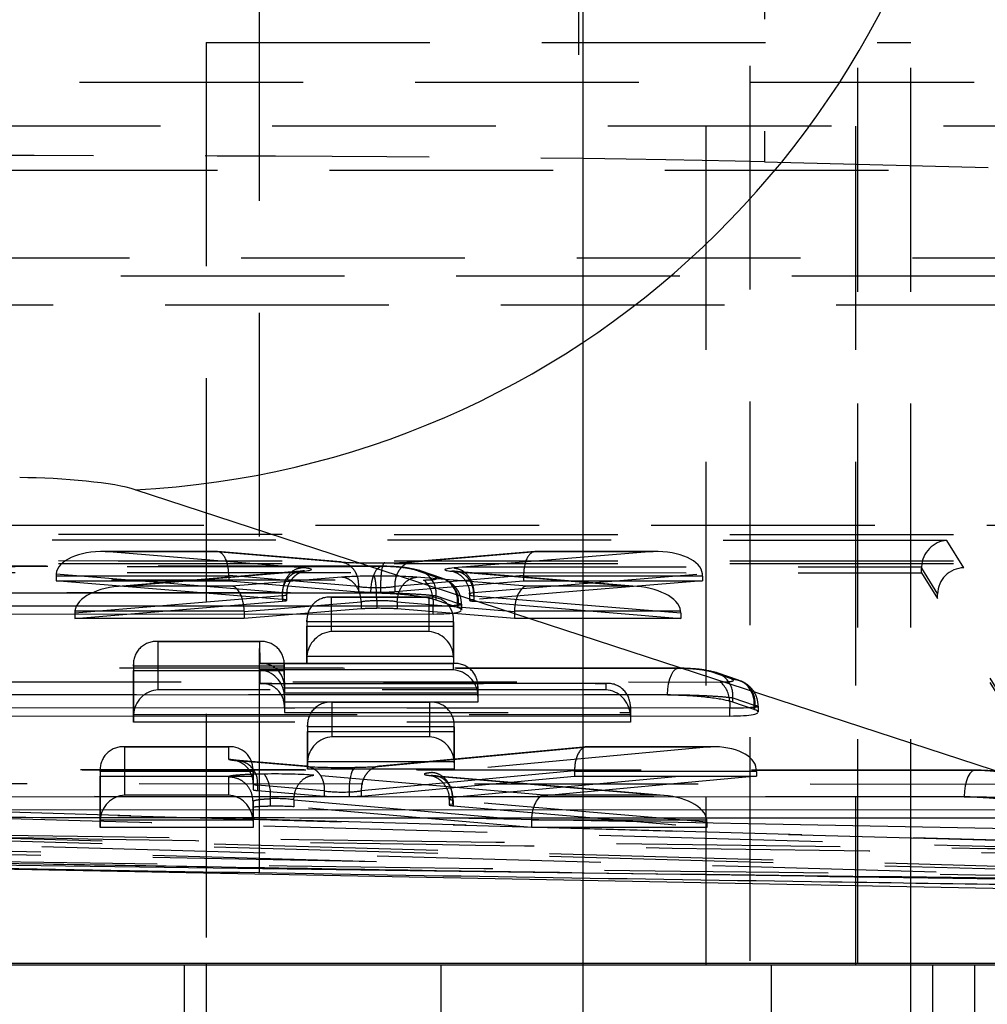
# Model space of a CAD drawing. Extents: x 59 to 746, y 13 to 589.
# Tile 6 of 46: x 231 to 242, y 129 to 140. Entities that reach past the tile are written whole.
import ezdxf

# ---------------------------------------------------------------- set-up
doc = ezdxf.new("R2010")
doc.units = 0
doc.header["$LTSCALE"] = 2
doc.linetypes.add('HIDDEN', pattern=[1.905, 1.27, -0.635])
doc.layers.get('0').update_dxf_attribs({"linetype": 'CONTINUOUS'})

msp = doc.modelspace()

# ---------------------------------------------------------------- linework, layer by layer
at = {"color": 7, "linetype": 'HIDDEN'}
for p, q in [((237.350007, 182.247993), (237.350007, 117.747997)), ((239.245852, 173.772995), (239.245852, 129.272994)), ((239.41267, 161.602079), (239.41267, 138.39391)), ((237.30001, 161.197994), (237.30001, 138.797995)), ((233.673629, 144.297995), (233.673629, 129.297995)), ((240.473629, 129.297995), (240.473629, 144.297995)), ((233.073627, 139.747995), (241.073628, 139.747995)), ((233.073627, 139.747995), (233.073627, 129.297995)), ((241.073628, 129.297995), (241.073628, 139.747995)), ((227.825009, 139.297994), (255.500534, 139.297994)), ((255.413598, 138.797995), (227.825009, 138.797995)), ((237.350007, 138.797995), (237.350007, 129.272994)), ((238.745851, 138.797995), (238.745851, 129.272994)), ((240.445853, 138.797995), (240.445853, 129.272994)), ((239.41267, 138.39391), (245.983084, 138.227231)), ((223.041476, 138.297995), (246.441473, 138.297995)), ((247.441334, 137.297995), (222.041332, 137.297995)), ((224.482407, 137.097994), (244.98088, 137.097994)), ((242.767119, 136.763469), (226.695244, 136.763469)), ((226.695576, 134.268132), (242.767451, 134.268132)), ((241.482434, 134.095243), (228.063212, 134.098234)), ((241.677624, 133.784036), (241.482434, 134.095243)), ((233.195716, 133.968087), (231.892505, 133.968073)), ((231.926535, 133.967551), (233.187066, 133.967566)), ((234.162011, 133.784209), (231.926535, 133.967551)), ((233.187066, 133.967566), (234.578633, 133.85195)), ((234.6017, 133.851519), (233.201624, 133.967843)), ((236.804818, 133.967877), (235.41616, 133.851655)), ((235.43948, 133.852106), (236.819518, 133.967605)), ((238.150128, 133.96762), (235.888091, 133.782052)), ((238.184163, 133.968143), (236.810827, 133.968127)), ((236.819518, 133.967605), (238.150128, 133.96762)), ((235.068974, 133.801887), (220.18781, 133.807945)), ((235.086211, 133.799062), (220.205047, 133.805117)), ((228.363895, 133.798726), (241.194201, 133.795867)), ((235.068974, 133.801887), (235.086211, 133.799062)), ((228.364457, 133.730937), (241.193683, 133.728078)), ((233.328586, 133.688089), (231.368532, 133.688067)), ((231.368532, 133.688067), (231.368532, 133.635715)), ((231.369526, 133.715349), (233.937376, 133.504747)), ((234.141403, 133.744989), (232.07421, 133.571996)), ((232.131084, 133.575254), (234.164764, 133.745444)), ((233.328586, 133.688089), (233.328586, 133.635738)), ((234.802817, 133.572579), (233.328649, 133.695057)), ((234.610354, 133.677261), (233.363931, 133.575269)), ((236.677234, 133.695139), (235.213903, 133.57267)), ((235.668839, 133.680119), (235.426408, 133.763435)), ((236.712122, 133.575308), (235.464023, 133.677424)), ((235.749391, 133.66652), (235.506554, 133.749974)), ((235.674639, 133.678014), (235.668839, 133.680119)), ((235.886418, 133.743223), (237.907381, 133.575323)), ((237.964206, 133.572087), (235.909605, 133.742784)), ((236.112707, 133.502586), (238.707245, 133.715431)), ((238.708236, 133.688149), (236.677298, 133.688126)), ((236.677298, 133.688126), (236.677298, 133.635775)), ((238.708236, 133.688149), (238.708236, 133.635797)), ((241.193683, 133.778219), (241.377843, 133.484595)), ((241.193683, 133.728078), (241.193683, 133.778219)), ((241.193683, 133.728078), (241.377843, 133.434456)), ((220.56706, 133.651417), (235.541978, 133.645323)), ((231.368532, 133.635715), (233.328586, 133.635738)), ((233.937246, 133.425043), (231.368532, 133.635715)), ((233.363931, 133.575269), (232.131084, 133.575254)), ((233.328586, 133.635738), (234.802817, 133.513254)), ((234.802817, 133.57232), (234.802817, 133.572579)), ((234.802817, 133.57232), (234.802817, 133.513254)), ((235.05284, 133.559807), (235.05284, 133.559753)), ((235.05284, 133.559753), (235.05284, 133.50718)), ((235.213903, 133.57267), (235.213981, 133.572583)), ((235.213981, 133.513306), (236.677298, 133.635775)), ((235.213981, 133.572583), (235.213981, 133.513306)), ((238.708236, 133.635797), (236.112797, 133.42288)), ((236.677298, 133.635775), (238.708236, 133.635797)), ((237.907381, 133.575323), (236.712122, 133.575308)), ((220.061668, 133.507945), (234.942832, 133.501888)), ((233.938721, 133.465969), (231.579528, 133.268538)), ((233.937376, 133.504747), (233.937246, 133.504732)), ((233.937246, 133.504732), (233.937246, 133.425043)), ((233.938721, 133.465969), (233.938721, 133.406597)), ((233.987463, 133.415759), (233.987463, 133.485234)), ((235.619751, 133.452619), (234.479149, 133.452608)), ((234.495976, 133.059783), (234.496244, 133.452084)), ((234.496244, 133.452084), (235.602659, 133.452097)), ((234.942832, 133.496218), (234.942832, 133.501888)), ((235.602659, 133.452097), (235.602317, 133.059796)), ((235.683718, 133.466261), (235.927553, 133.382462)), ((235.683718, 133.41819), (235.683718, 133.466261)), ((236.062654, 133.483092), (236.062654, 133.413613)), ((238.461101, 133.268573), (236.111918, 133.463745)), ((236.111918, 133.463745), (236.111918, 133.404419)), ((236.112797, 133.502575), (236.112707, 133.502586)), ((236.112797, 133.502575), (236.112797, 133.42288)), ((241.377843, 133.434456), (241.377843, 133.484595)), ((231.579528, 133.209168), (233.938721, 133.406597)), ((233.504259, 133.28892), (234.833867, 133.397721)), ((234.833867, 133.397721), (234.833867, 133.397874)), ((234.833867, 133.397721), (234.833867, 133.317991)), ((235.009094, 133.410587), (235.00909, 133.410622)), ((235.009094, 133.410587), (235.009094, 133.324104)), ((235.241567, 133.398153), (235.241567, 133.397798)), ((235.241567, 133.397798), (236.571887, 133.288956)), ((235.241567, 133.397798), (235.241567, 133.318069)), ((235.927553, 133.334391), (235.927553, 133.382462)), ((235.927579, 133.383418), (235.935819, 133.38043)), ((235.935819, 133.38043), (235.935838, 133.3812)), ((235.935819, 133.331394), (235.935819, 133.38043)), ((235.973952, 133.304315), (235.973952, 133.368763)), ((236.111918, 133.404419), (238.461101, 133.209248)), ((231.579528, 133.268538), (231.579528, 133.209168)), ((231.581164, 133.295769), (233.504155, 133.295792)), ((234.833867, 133.317991), (233.504259, 133.20919)), ((233.504259, 133.28892), (233.504259, 133.20919)), ((236.571887, 133.209227), (235.241567, 133.318069)), ((236.571887, 133.288956), (236.571887, 133.209227)), ((236.571995, 133.295829), (238.459458, 133.295851)), ((238.461101, 133.268573), (238.461101, 133.209248)), ((233.504259, 133.20919), (231.579528, 133.209168)), ((234.216252, 133.189695), (234.215961, 132.763174)), ((234.215961, 132.693701), (234.216252, 133.120252)), ((235.882671, 133.172622), (234.216252, 133.172604)), ((234.216252, 133.172604), (234.216252, 133.120252)), ((234.216252, 133.120252), (235.882671, 133.120271)), ((234.216253, 133.172604), (234.216253, 133.189695)), ((235.882302, 132.7632), (235.882671, 133.18972)), ((235.882671, 133.120271), (235.882302, 132.69372)), ((235.88267, 133.172623), (235.88267, 133.18972)), ((235.882671, 133.172622), (235.882671, 133.120271)), ((238.461101, 133.209248), (236.571887, 133.209227)), ((235.602317, 133.059796), (234.495976, 133.059783)), ((233.69695, 132.948943), (232.508891, 132.948943)), ((232.527257, 132.399189), (232.52599, 132.94842)), ((232.52599, 132.94842), (233.679858, 132.94842)), ((233.679858, 132.94842), (233.680436, 132.698324)), ((234.216482, 132.780303), (235.88178, 132.780323)), ((232.245945, 132.686036), (232.247294, 132.102585)), ((232.245945, 132.668943), (232.245945, 132.686036)), ((233.959817, 132.668943), (232.245945, 132.668943)), ((232.245945, 132.668943), (232.245945, 132.616591)), ((233.680436, 132.698324), (235.878975, 132.698324)), ((235.896067, 132.698846), (233.697527, 132.698846)), ((233.960395, 132.435939), (233.959817, 132.686036)), ((233.959817, 132.686036), (233.959817, 132.668943)), ((233.959817, 132.668943), (233.959817, 132.616591)), ((234.215961, 132.763174), (234.215961, 132.693701)), ((235.882302, 132.69372), (234.215961, 132.693701)), ((235.878975, 132.698324), (235.879147, 132.624446)), ((235.882302, 132.7632), (235.882302, 132.69372)), ((238.437467, 132.644248), (222.249289, 132.650838)), ((238.454704, 132.641422), (222.266526, 132.64801)), ((232.247294, 132.033108), (232.245945, 132.616591)), ((232.245945, 132.616591), (233.959817, 132.616591)), ((233.680607, 132.624446), (233.680957, 132.472201)), ((235.879147, 132.624446), (233.680607, 132.624446)), ((233.959817, 132.616591), (233.960395, 132.366494)), ((238.437467, 132.644248), (238.454704, 132.641422)), ((239.037332, 132.522479), (238.794902, 132.605795)), ((239.117884, 132.50888), (238.875047, 132.592336)), ((222.628539, 132.49431), (238.910471, 132.487683)), ((233.680957, 132.472201), (237.609425, 132.472201)), ((237.626516, 132.472722), (233.698049, 132.472722)), ((237.609425, 132.472201), (237.609592, 132.399189)), ((239.043133, 132.520376), (239.037332, 132.522479)), ((222.123147, 132.350838), (238.311325, 132.344248)), ((237.609592, 132.399189), (232.527257, 132.399189)), ((233.960119, 132.344969), (236.158659, 132.344969)), ((233.960395, 132.418845), (233.960395, 132.435939)), ((236.158935, 132.418845), (233.960395, 132.418845)), ((233.960395, 132.418845), (233.960395, 132.366494)), ((233.960395, 132.366494), (236.158935, 132.366494)), ((233.960916, 132.209816), (233.960644, 132.327842)), ((233.960644, 132.327842), (233.960644, 132.258365)), ((236.159184, 132.327842), (236.158935, 132.435939)), ((236.158935, 132.435939), (236.158935, 132.418845)), ((236.158935, 132.418845), (236.158935, 132.366494)), ((236.158935, 132.366494), (236.159184, 132.258365)), ((236.159184, 132.327842), (236.159184, 132.258365)), ((238.311325, 132.338578), (238.311325, 132.344248)), ((233.960644, 132.258365), (233.960916, 132.140371)), ((236.159184, 132.258365), (233.960644, 132.258365)), ((235.626423, 132.259038), (234.485825, 132.259025)), ((234.502663, 131.866197), (234.50292, 132.258503)), ((234.50292, 132.258503), (235.609331, 132.258514)), ((235.609331, 132.258514), (235.609007, 131.86621)), ((239.052211, 132.308621), (239.296046, 132.224825)), ((239.052211, 132.260552), (239.052211, 132.308621)), ((239.296046, 132.176754), (239.296046, 132.224825)), ((239.296072, 132.22578), (239.304313, 132.222791)), ((239.304313, 132.222791), (239.304331, 132.22356)), ((239.304313, 132.173755), (239.304313, 132.222791)), ((232.247816, 132.11971), (237.889108, 132.11971)), ((233.960916, 132.192722), (233.960916, 132.209816)), ((237.889384, 132.192722), (233.960916, 132.192722)), ((233.960916, 132.192722), (233.960916, 132.140371)), ((233.960916, 132.140371), (237.889384, 132.140371)), ((237.88963, 132.102585), (237.889384, 132.209816)), ((237.889384, 132.209816), (237.889384, 132.192722)), ((237.889384, 132.192722), (237.889384, 132.140371)), ((237.889384, 132.140371), (237.88963, 132.033108)), ((239.342445, 132.146678), (239.342445, 132.211123)), ((232.247294, 132.102585), (232.247294, 132.033108)), ((237.88963, 132.033108), (232.247294, 132.033108)), ((234.222927, 131.996112), (234.222652, 131.569587)), ((234.222928, 131.979022), (234.222928, 131.996113)), ((235.888989, 131.569611), (235.889343, 131.996137)), ((235.889342, 131.97904), (235.889342, 131.996137)), ((237.88963, 132.102585), (237.88963, 132.033108)), ((234.222652, 131.500112), (234.222927, 131.926671)), ((235.889343, 131.979039), (234.222927, 131.979023)), ((234.222927, 131.979023), (234.222927, 131.926671)), ((234.222927, 131.926671), (235.889343, 131.92669)), ((235.889343, 131.92669), (235.888989, 131.500133)), ((235.889343, 131.979039), (235.889343, 131.92669)), ((235.609007, 131.86621), (234.502663, 131.866197)), ((233.342254, 131.752953), (232.131374, 131.75294)), ((232.148104, 131.203186), (232.148466, 131.752417)), ((232.148466, 131.752417), (233.325158, 131.75243)), ((233.325158, 131.75243), (233.325058, 131.61468)), ((237.39148, 131.752641), (235.041895, 131.532347)), ((235.068024, 131.533048), (237.408393, 131.752475)), ((238.799778, 131.75249), (235.636388, 131.459455)), ((238.831517, 131.753013), (237.399125, 131.752998)), ((237.408393, 131.752475), (238.799778, 131.75249)), ((233.427391, 131.595471), (234.18852, 131.531636)), ((234.211893, 131.531179), (233.45079, 131.595014)), ((234.222652, 131.569587), (234.222652, 131.500112)), ((234.223173, 131.586716), (235.888467, 131.586735)), ((235.888989, 131.569611), (235.888989, 131.500133)), ((241.805674, 131.486709), (224.310351, 131.493874)), ((241.822907, 131.483881), (224.327584, 131.491047)), ((231.868477, 131.490028), (231.868093, 130.906575)), ((231.868476, 131.472937), (231.868476, 131.490027)), ((233.605166, 131.472955), (231.868477, 131.472936)), ((231.868477, 131.472936), (231.868477, 131.420585)), ((233.605054, 131.335201), (233.605166, 131.490052)), ((233.605166, 131.472955), (233.605166, 131.420604)), ((233.605168, 131.472956), (233.605168, 131.490052)), ((235.888989, 131.500133), (234.222652, 131.500112)), ((237.256629, 131.480758), (234.833703, 131.253588)), ((235.87097, 131.180062), (239.319426, 131.499503)), ((239.320257, 131.473018), (237.256699, 131.472996)), ((237.256699, 131.472996), (237.256699, 131.420645)), ((239.320257, 131.473018), (239.320257, 131.420667)), ((241.822907, 131.483881), (241.805674, 131.486709)), ((224.690017, 131.337204), (242.279549, 131.330044)), ((231.868093, 130.837102), (231.868477, 131.420585)), ((231.868477, 131.420585), (233.605166, 131.420604)), ((233.324894, 131.411158), (233.3247, 131.203199)), ((233.605166, 131.420604), (233.605054, 131.265721)), ((233.605054, 131.335201), (233.605054, 131.265721)), ((233.605054, 131.335198), (233.605054, 131.265719)), ((236.910195, 131.20324), (234.295645, 131.430021)), ((234.833852, 131.193484), (237.256699, 131.420645)), ((235.647638, 131.422664), (238.214557, 131.203257)), ((238.271483, 131.199934), (235.671592, 131.422161)), ((235.711855, 131.418625), (235.677228, 131.421872)), ((239.320257, 131.420667), (235.87097, 131.101147)), ((237.256699, 131.420645), (239.320257, 131.420667)), ((234.41434, 131.252191), (233.653613, 131.315994)), ((233.653613, 131.315994), (233.653613, 131.256607)), ((233.653613, 131.256607), (234.41434, 131.192804)), ((234.41434, 131.252107), (234.41434, 131.252191)), ((234.41434, 131.252107), (234.41434, 131.192804)), ((234.695197, 131.240216), (234.695197, 131.187121)), ((234.833703, 131.253588), (234.833852, 131.253571)), ((234.833852, 131.253571), (234.833852, 131.193484)), ((224.184212, 131.193875), (241.679535, 131.186707)), ((233.3247, 131.203199), (232.148104, 131.203186)), ((233.604682, 130.906603), (233.60489, 131.131674)), ((233.60489, 131.131674), (233.60489, 131.131689)), ((233.60489, 131.131674), (233.60489, 131.062193)), ((233.799626, 131.163434), (233.799626, 131.077314)), ((234.066938, 131.150559), (234.066957, 131.150531)), ((234.066957, 131.150531), (236.765062, 130.916505)), ((234.066957, 131.150531), (234.066957, 131.071186)), ((235.829984, 131.162124), (235.829984, 131.092605)), ((235.87097, 131.101147), (235.836995, 131.09627)), ((235.87097, 131.179892), (235.87097, 131.180062)), ((235.87097, 131.179892), (235.87097, 131.101147)), ((235.876371, 131.143097), (235.876371, 131.143276)), ((238.759116, 130.896695), (235.876371, 131.143097)), ((235.876371, 131.143097), (235.876371, 131.083586)), ((238.214557, 131.203257), (236.910195, 131.20324)), ((241.679535, 131.181038), (241.679535, 131.186707)), ((228.259874, 131.081595), (243.636978, 130.646302)), ((243.643561, 130.646796), (228.279711, 131.081712)), ((233.60489, 131.062193), (233.604682, 130.837122)), ((236.765062, 130.83716), (234.066957, 131.071186)), ((235.876371, 131.083586), (238.759116, 130.837182)), ((231.868093, 130.906575), (231.868093, 130.837102)), ((231.868615, 130.923704), (233.604157, 130.923724)), ((233.604682, 130.906603), (233.604682, 130.837122)), ((236.765062, 130.916505), (236.765062, 130.83716)), ((236.765177, 130.923762), (238.757511, 130.923786)), ((238.759116, 130.896695), (238.759116, 130.837182)), ((243.318581, 130.35944), (228.559137, 130.777248)), ((233.604682, 130.837122), (231.868093, 130.837102)), ((238.759116, 130.837182), (236.765062, 130.83716)), ((235.0051, 130.447425), (227.396471, 130.662807)), ((243.318581, 130.326653), (228.559137, 130.744461)), ((235.0051, 130.447425), (225.932592, 130.621298)), ((232.823626, 129.272994), (232.823626, 119.747995)), ((233.073627, 129.272994), (233.073627, 119.747995)), ((235.740298, 123.972996), (235.740298, 129.272994)), ((237.350007, 129.272994), (237.350007, 119.747995)), ((239.493077, 123.972996), (239.493077, 129.272994)), ((241.073628, 119.747995), (241.073628, 129.272994)), ((241.323629, 119.747995), (241.323629, 129.272994))]:
    msp.add_line(p, q, dxfattribs=at)
at = {"color": 7, "linetype": 'CONTINUOUS'}
for p, q in [((242.459678, 131.339372), (232.267027, 134.670998)), ((234.942832, 133.496218), (220.061668, 133.502273)), ((235.651807, 133.348149), (220.675723, 133.354243)), ((235.651807, 133.259526), (235.651807, 133.348149)), ((235.927553, 133.334391), (235.683718, 133.41819)), ((235.935819, 133.331394), (235.927553, 133.334391)), ((220.675723, 133.265622), (235.651807, 133.259526)), ((238.311325, 132.338578), (222.123147, 132.345167)), ((239.296046, 132.176754), (239.052211, 132.260552)), ((239.0203, 132.190509), (222.737202, 132.197137)), ((222.737202, 132.108516), (239.0203, 132.101886)), ((239.0203, 132.101886), (239.0203, 132.190509)), ((239.304313, 132.173755), (239.296046, 132.176754)), ((241.679535, 131.181038), (224.184212, 131.188203)), ((242.388212, 131.032872), (224.798677, 131.04003)), ((235.860043, 130.946905), (243.858245, 130.793624)), ((235.860043, 130.946905), (242.388212, 130.944249)), ((225.301718, 130.469494), (245.296882, 130.086296)), ((227.704809, 129.297995), (246.444241, 129.297995)), ((241.795854, 129.272994), (227.704809, 129.272994)), ((233.073627, 129.297995), (233.073627, 129.272994)), ((241.073628, 129.272994), (241.073628, 129.297995)), ((241.795854, 129.272994), (241.795854, 119.747995)), ((257.225753, 129.272994), (241.795854, 129.272994))]:
    msp.add_line(p, q, dxfattribs=at)
at = {"color": 7, "linetype": 'HIDDEN', "flags": 128}
for points in [[(234.942832, 133.501888), (234.945716, 133.565458), (234.954191, 133.626143), (234.967874, 133.681182), (234.986142, 133.72808), (235.00817, 133.764703), (235.032954, 133.789389), (235.059367, 133.801017), (235.068974, 133.801887)], [(238.311325, 132.344248), (238.314209, 132.40782), (238.322684, 132.468503), (238.336367, 132.523545), (238.354636, 132.57044), (238.376663, 132.607064), (238.401448, 132.631751), (238.42786, 132.64338), (238.437467, 132.644248)], [(233.325058, 131.61468), (233.379682, 131.60931), (233.422284, 131.597288)], [(234.777116, 131.519698), (234.76052, 131.517228), (234.744609, 131.503309), (234.730044, 131.478517), (234.717422, 131.443874), (234.707267, 131.400815), (234.700003, 131.351118), (234.695924, 131.296836), (234.695197, 131.240216)], [(241.805674, 131.486709), (241.796066, 131.485839), (241.769654, 131.47421), (241.744873, 131.449523), (241.722846, 131.4129), (241.704577, 131.366004), (241.690894, 131.310963), (241.682419, 131.25028), (241.679535, 131.186707)], [(233.591569, 131.420892), (233.599675, 131.389723), (233.605054, 131.335201)], [(243.880675, 130.565271), (243.336321, 130.580681), (241.158904, 130.642321), (232.44919, 130.888876), (227.522754, 131.028329)], [(227.396471, 130.728897), (227.940829, 130.713488), (230.118272, 130.651851), (234.473144, 130.528575), (239.113727, 130.39721), (243.754291, 130.265842)]]:
    msp.add_lwpolyline(points, dxfattribs=at)
at = {"color": 7, "linetype": 'CONTINUOUS', "flags": 128}
for points in [[(235.647177, 133.428231), (235.649762, 133.401614), (235.651807, 133.348149)], [(239.01567, 132.270592), (239.018255, 132.243977), (239.0203, 132.190509)]]:
    msp.add_lwpolyline(points, dxfattribs=at)
at = {"color": 8, "linetype": 'CONTINUOUS', "flags": 128}
for points in [[(235.871562, 133.353634), (235.805326, 133.350162), (235.651863, 133.348149), (235.651807, 133.348149), (235.651807, 133.348149)], [(239.240055, 132.195995), (239.173819, 132.192525), (239.020356, 132.190509), (239.0203, 132.190509), (239.0203, 132.190509)]]:
    msp.add_lwpolyline(points, dxfattribs=at)
at = {"color": 7, "linetype": 'CONTINUOUS'}
msp.add_arc((231.760255, 144.775811), 10.117514, 272.8710673, 353.9258269, dxfattribs=at)
at = {"color": 7, "linetype": 'HIDDEN'}
for centre, radius, start, end in [((241.678274, 133.483604), 0.300433, 90.123898, 179.8109173), ((235.416369, 133.494759), 0.268863, 353.915546, 87.8600965), ((235.364431, 133.425253), 0.282761, 0.6036082, 51.1043525), ((233.93864, 133.465443), 0.000532, 81.1995716, 92.8785562), ((236.111929, 133.46379), 0.000047, 256.2392149, 309.3693172), ((238.784862, 132.337119), 0.268863, 353.915546, 87.8600965), ((238.732929, 132.267615), 0.282756, 0.6031936, 51.1047672), ((233.409359, 131.349578), 0.246553, 352.1711089, 85.8056281), ((233.409608, 131.218646), 0.393907, 351.9425485, 34.703431)]:
    msp.add_arc(centre, radius, start, end, dxfattribs=at)
for centre, major_axis, ratio, start_param, end_param in [((230.40305, 138.340881), (10, 0.000017), 0.012217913, 0.44881506, 1.570655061), ((316.940828, 1568.741114), (23455.284875, -0.203389), 0.06116262, 4.708579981, 4.709192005), ((241.482433, 133.795802), (0.147585, 0.266708), 0.930640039, 0.536431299, 2.046141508), ((231.926531, 133.688073), (0.55726, -0.02281), 0.50078787, 1.591287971, 3.125584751), ((233.187064, 133.688087), (0.011608, 0.279939), 0.504401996, 4.7581971, 6.365189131), ((236.819516, 133.688127), (-0.011695, 0.279937), 0.506878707, 6.200930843, 7.807760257), ((238.150124, 133.688142), (0.557374, 0.022827), 0.500684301, 0.01599589, 1.550289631), ((316.940825, 1568.441673), (23454.984875, -0.203389), 0.061163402, 4.708579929, 4.709192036), ((316.940825, 1568.392234), (23454.984875, -0.203386), 0.06116262, 4.708579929, 4.709192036), ((233.73293, 133.764715), (0.534536, -0.000005), 0.06116262, 5.652910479, 6.922145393), ((235.010811, 133.871951), (0.541998, -0.000005), 0.06116262, 3.789442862, 4.878302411), ((235.006718, 133.871661), (0.538012, -0.000005), 0.06116262, 4.887263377, 5.647010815), ((236.31662, 133.762565), (0.533963, -0.000005), 0.06116262, 2.502348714, 3.775575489), ((241.493943, 133.777451), (-0.169654, 0.248418), 0.997261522, 0.911580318, 0.970334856), ((-167740.39747, -258.740517), (168105.53169, -1.4577), 0.06116262, 0.038022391, 0.038327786), ((231.577314, 133.68807), (0.000004, 0.28), 0.745650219, 1.473228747, 1.570814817), ((233.534684, 133.688091), (0.000004, 0.28), 0.736065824, 1.545923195, 1.570814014), ((235.039948, 133.657303), (0.539449, -0.000005), 0.06116262, 1.684995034, 2.492051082), ((235.035313, 133.657068), (0.542755, -0.000005), 0.06116262, 0.660187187, 1.675704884), ((235.651482, 133.382946), (0.099903, 0.282879), 0.911565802, 5.025437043, 6.589994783), ((236.472645, 133.688124), (0.000004, 0.28), 0.73090012, 4.712406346, 4.737459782), ((238.499451, 133.688146), (0.000004, 0.28), 0.745664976, 4.712407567, 4.809996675), ((232.131082, 133.295777), (0.550824, 0.023011), 0.506610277, 1.549631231, 3.059341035), ((233.36393, 133.295791), (-0.011436, 0.279941), 0.500179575, 4.69196427, 6.201674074), ((235.010809, 133.592473), (0.261998, -0.000005), 0.126527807, 3.795240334, 4.873509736), ((235.006716, 133.592183), (0.258012, -0.000005), 0.127537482, 4.892121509, 5.64522997), ((236.712118, 133.29583), (0.011431, 0.279942), 0.499819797, 0.081499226, 1.591209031), ((237.907377, 133.295844), (0.552991, -0.022929), 0.504635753, 0.082002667, 1.591712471), ((233.732927, 133.485238), (0.254536, -0.000005), 0.128444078, 5.653277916, 6.922157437), ((234.496241, 133.172608), (-0.203869, 0.204006), 0.94072451, 5.467580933, 7.038388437), ((235.010809, 133.522997), (0.261998, -0.000002), 0.06116262, 3.795238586, 4.873507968), ((235.006716, 133.522706), (0.258012, -0.000002), 0.06116262, 4.892119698, 5.645228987), ((235.602655, 133.17262), (0.204038, 0.203864), 0.940687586, 5.528769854, 7.099554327), ((236.316617, 133.483088), (0.253963, -0.000005), 0.128595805, 2.502370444, 3.775276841), ((-167740.397473, -259.039958), (168105.23169, -1.4577), 0.061162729, 0.0380253, 0.038327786), ((233.732927, 133.415761), (0.254536, -0.000002), 0.06116262, 5.653997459, 6.922155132), ((235.039946, 133.377825), (0.259449, -0.000005), 0.127169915, 1.689998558, 2.488637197), ((235.03531, 133.377591), (0.262755, -0.000005), 0.126339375, 0.668144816, 1.670745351), ((240.833432, 131.602082), (4.904911, -1.786042), 0.054526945, 3.158257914, 3.161445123), ((236.316617, 133.413611), (0.253963, -0.000002), 0.06116262, 2.502368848, 3.77499858), ((-167740.397473, -259.089397), (168105.23169, -1.457697), 0.06116262, 0.038025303, 0.038327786), ((231.926411, 133.278649), (0.346098, 0.02895), 0.80620485, 2.977136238, 3.074257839), ((233.154616, 133.278663), (0.348899, 0.028537), 0.79985404, 6.217856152, 6.24238103), ((235.039946, 133.308348), (0.259449, -0.000002), 0.06116262, 1.68999677, 2.488635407), ((235.03531, 133.308114), (0.262755, -0.000002), 0.06116262, 0.668143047, 1.67074359), ((236.921405, 133.278707), (0.348769, -0.028548), 0.800146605, 3.182463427, 3.206993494), ((238.113481, 133.278721), (0.346846, -0.028829), 0.804499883, 0.066768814, 0.164051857), ((234.495973, 132.780306), (0.204019, 0.203882), 0.940686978, 0.816278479, 2.325988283), ((235.602316, 132.780319), (-0.203849, 0.204024), 0.940725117, 3.957961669, 5.467671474), ((232.525987, 132.668943), (0.204193, -0.203722), 0.940714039, 2.324494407, 3.895290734), ((233.679855, 132.668943), (0.203695, 0.204166), 0.940697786, 5.527173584, 7.097969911), ((234.495961, 132.763181), (0.001712, 0.280518), 0.998134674, 1.515813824, 1.576911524), ((235.602301, 132.763194), (0.001763, 0.280518), 0.99813467, 4.718685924, 4.779760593), ((233.680433, 132.418846), (0.203695, 0.204166), 0.940697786, 5.527173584, 7.097969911), ((235.878973, 132.418846), (0.203695, 0.204166), 0.940697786, 5.527173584, 7.097969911), ((233.680603, 132.344968), (0.204193, -0.203722), 0.940714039, 0.814784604, 2.324494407), ((235.879143, 132.344968), (0.204193, -0.203722), 0.940714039, 0.814784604, 2.324494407), ((233.680955, 132.192722), (0.203695, 0.204166), 0.940697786, 5.527173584, 7.097969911), ((237.609422, 132.192722), (0.203695, 0.204166), 0.940697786, 5.527173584, 7.097969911), ((239.019975, 132.225307), (0.099903, 0.282879), 0.911565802, 5.025437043, 6.589994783), ((232.527255, 132.11971), (0.203695, 0.204166), 0.940697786, 0.814784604, 2.324494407), ((235.879183, 132.327843), (0, 0.280523), 0.998134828, 4.71238898, 4.773475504), ((237.609591, 132.11971), (0.204193, -0.203722), 0.940714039, 0.814784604, 2.324494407), ((234.502917, 131.979025), (-0.203873, 0.204003), 0.94072443, 5.467563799, 7.038371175), ((235.609328, 131.979037), (0.204034, 0.203868), 0.940687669, 5.528751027, 7.099535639), ((244.201925, 130.444443), (4.904911, -1.786042), 0.054526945, 3.158257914, 3.161445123), ((232.527294, 132.102585), (0, -0.280523), 0.998134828, 4.651302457, 4.71238898), ((237.60963, 132.102585), (0, 0.280523), 0.998134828, 4.71238898, 4.773475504), ((234.502662, 131.586719), (0.204015, 0.203885), 0.940687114, 0.816261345, 2.32597115), ((235.609003, 131.586731), (-0.203853, 0.20402), 0.940724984, 3.957942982, 5.467652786), ((232.148464, 131.47294), (-0.203872, 0.204004), 0.940724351, 5.467567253, 7.038374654), ((233.325155, 131.472953), (0.204023, 0.203878), 0.940687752, 5.528698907, 7.099483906), ((237.408392, 131.472998), (-0.013095, 0.27991), 0.54046188, 6.196826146, 7.800988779), ((238.799774, 131.473012), (0.519787, 0.024026), 0.536695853, 0.008841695, 1.545989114), ((233.857863, 131.614671), (0.532805, -0.000005), 0.06116262, 3.141447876, 3.771755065), ((234.502651, 131.569593), (0.001692, 0.280518), 0.998134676, 1.515741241, 1.576838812), ((235.608989, 131.569606), (0.001742, 0.280518), 0.998134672, 4.718610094, 4.779684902), ((233.85955, 131.411164), (0.534104, -0.000005), 0.06116262, 0.615480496, 1.809156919), ((234.620484, 131.551071), (0.536287, -0.000005), 0.06116262, 3.775923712, 5.008777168), ((234.620607, 131.550989), (0.53497, -0.000005), 0.06116262, 5.009288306, 5.702957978), ((237.074023, 131.472994), (0.000002, 0.28), 0.652419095, 4.712400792, 4.740121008), ((239.135361, 131.473016), (0.000002, 0.28), 0.660339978, 4.712401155, 4.807136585), ((233.857861, 131.335193), (0.252805, -0.000005), 0.12890467, 3.141502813, 3.771780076), ((233.857861, 131.265716), (0.252805, -0.000002), 0.06116262, 3.141447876, 3.771778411), ((234.620481, 131.271593), (0.256287, -0.000005), 0.127984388, 3.777836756, 5.008220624), ((234.620604, 131.271511), (0.25497, -0.000005), 0.128329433, 5.009242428, 5.703004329), ((232.148104, 130.923708), (0.204016, 0.203884), 0.94068695, 0.816264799, 2.325974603), ((233.324696, 130.923721), (-0.203842, 0.20403), 0.940725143, 3.957994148, 5.467703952), ((233.859548, 131.131687), (0.254104, -0.000005), 0.128558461, 0.616047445, 1.808850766), ((234.620481, 131.202116), (0.256287, -0.000002), 0.06116262, 3.777834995, 5.008218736), ((234.620604, 131.202034), (0.25497, -0.000002), 0.06116262, 5.009288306, 5.703000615), ((236.910191, 130.923763), (0.012116, 0.27993), 0.5171962, 0.083473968, 1.593183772), ((238.214556, 130.923779), (0.543839, -0.023197), 0.513087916, 0.08296378, 1.592673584), ((233.859548, 131.06221), (0.254104, -0.000002), 0.06116262, 0.61592602, 1.808848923), ((232.148092, 130.906582), (0.001707, 0.280518), 0.998134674, 1.515794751, 1.576892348), ((233.32468, 130.906596), (0.001784, 0.280518), 0.998134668, 4.718759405, 4.77983383), ((237.107606, 130.90664), (0.341686, -0.029651), 0.816397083, 3.186417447, 3.212320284), ((238.414886, 130.906656), (0.343403, -0.029366), 0.812404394, 0.069361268, 0.165976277), ((210.68957, 211.11422), (563.006133, -11.480536), 0.142059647, 4.743018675, 4.77480351), ((210.563597, 211.11422), (562.916449, -11.48163), 0.14261507, 4.743021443, 4.774806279)]:
    msp.add_ellipse(centre, major_axis=major_axis, ratio=ratio, start_param=start_param, end_param=end_param, dxfattribs=at)
at = {"color": 7, "linetype": 'CONTINUOUS'}
for centre, major_axis, ratio, start_param, end_param in [((231.372275, 134.670926), (0.987414, -0.0586), 0.124881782, 0.444158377, 2.014426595), ((159.836625, 211.738796), (560.032189, -11.424115), 0.142813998, 4.831560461, 4.851470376), ((208.478237, 210.8066), (560.813399, -11.438735), 0.14261507, 4.746845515, 4.778755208)]:
    msp.add_ellipse(centre, major_axis=major_axis, ratio=ratio, start_param=start_param, end_param=end_param, dxfattribs=at)
at = {"color": 7, "linetype": 'HIDDEN', "extrusion": (0.000282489, 2.86209e-17, 1)}
msp.add_ellipse((233.680643, 132.327843), major_axis=(0, 0.280523), ratio=0.998134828, start_param=4.71238898, end_param=4.773475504, dxfattribs=at)
at = {"color": 7, "linetype": 'HIDDEN'}
for points, knots in [([(234.162011, 133.784209), (234.13325, 133.778899), (234.075728, 133.76828), (234.002554, 133.703175), (233.950217, 133.612124), (233.941657, 133.540539), (233.937376, 133.504747)], [0, 0, 0, 0, 0.250002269, 0.500004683, 0.749999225, 1, 1, 1, 1]), ([(234.578633, 133.85195), (234.586431, 133.852003), (234.605703, 133.852134), (234.649486, 133.843826), (234.706946, 133.814252), (234.761946, 133.750586), (234.798131, 133.666917), (234.801258, 133.604025), (234.802821, 133.572579)], [0, 0, 0, 0, 0.065076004, 0.160819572, 0.370622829, 0.580415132, 0.790206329, 1, 1, 1, 1]), ([(235.506402, 133.750005), (235.451721, 133.763519), (235.364061, 133.785183), (235.205835, 133.798422), (235.106586, 133.802007), (235.058106, 133.801905), (235.048932, 133.801885)], [0, 0, 0, 0, 0.425486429, 0.6821123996, 0.9398426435, 1, 1, 1, 1]), ([(235.100323, 133.839256), (235.098318, 133.839526), (235.093859, 133.840128), (235.084246, 133.831464), (235.072175, 133.801805), (235.060784, 133.738031), (235.053448, 133.654263), (235.05304, 133.591291), (235.052836, 133.559807)], [0, 0, 0, 0, 0.077826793, 0.173137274, 0.379844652, 0.586562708, 0.793289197, 1, 1, 1, 1]), ([(235.426408, 133.763435), (235.417186, 133.766169), (235.394738, 133.772824), (235.336296, 133.782838), (235.256716, 133.791773), (235.16843, 133.797862), (235.113616, 133.798662), (235.086211, 133.799062)], [0, 0, 0, 0, 0.147760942, 0.359694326, 0.572788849, 0.786408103, 1, 1, 1, 1]), ([(235.43948, 133.852106), (235.424356, 133.851695), (235.394109, 133.850871), (235.35056, 133.835432), (235.31059, 133.810243), (235.275823, 133.775277), (235.247594, 133.732225), (235.227277, 133.682739), (235.214845, 133.628836), (235.214217, 133.591392), (235.213903, 133.57267)], [0, 0, 0, 0, 0.125003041, 0.249997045, 0.374998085, 0.49999825, 0.624995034, 0.749994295, 0.874999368, 1, 1, 1, 1]), ([(235.888091, 133.782052), (235.916852, 133.776743), (235.974374, 133.766125), (236.047546, 133.701013), (236.099879, 133.609967), (236.108431, 133.53838), (236.112707, 133.502586)], [0, 0, 0, 0, 0.250001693, 0.500000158, 0.750000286, 1, 1, 1, 1]), ([(233.938613, 133.465974), (233.938953, 133.484698), (233.939631, 133.522146), (233.952131, 133.576049), (233.972528, 133.625543), (234.00082, 133.668593), (234.035666, 133.703565), (234.075699, 133.72876), (234.119316, 133.7442), (234.149615, 133.745029), (234.164764, 133.745444)], [0, 0, 0, 0, 0.125000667, 0.250002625, 0.37499732, 0.499999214, 0.6249877, 0.749993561, 0.874997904, 1, 1, 1, 1]), ([(233.991095, 133.484472), (233.991474, 133.509296), (233.992306, 133.563773), (234.027765, 133.635851), (234.07527, 133.691447), (234.122662, 133.724995), (234.159359, 133.741708), (234.1807, 133.748337), (234.185495, 133.749422), (234.187824, 133.749949)], [0, 0, 0, 0, 0.181292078, 0.397853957, 0.575219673, 0.723534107, 0.838165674, 0.921394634, 1, 1, 1, 1]), ([(234.188316, 133.750067), (234.188577, 133.750119), (234.189741, 133.750355), (234.175217, 133.748021), (234.152433, 133.745986), (234.139328, 133.744816)], [0, 0, 0, 0, 0.10933625, 0.487697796, 1, 1, 1, 1]), ([(234.833867, 133.397874), (234.830466, 133.429321), (234.823664, 133.492216), (234.782657, 133.575903), (234.724112, 133.639544), (234.672542, 133.665423), (234.634287, 133.67505), (234.620534, 133.676321), (234.610354, 133.677261)], [0, 0, 0, 0, 0.21985895, 0.439716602, 0.659587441, 0.879442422, 0.910761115, 1, 1, 1, 1]), ([(235.00909, 133.410622), (235.008544, 133.442101), (235.007452, 133.505058), (235.001607, 133.588935), (234.993139, 133.654612), (234.984814, 133.684371), (234.979748, 133.688938), (234.978479, 133.690082)], [0, 0, 0, 0, 0.223400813, 0.446799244, 0.670217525, 0.917403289, 1, 1, 1, 1]), ([(235.241571, 133.398152), (235.244971, 133.429598), (235.251771, 133.49249), (235.292592, 133.57615), (235.350903, 133.639783), (235.405544, 133.667274), (235.443795, 133.675826), (235.457429, 133.676903), (235.464023, 133.677424)], [0, 0, 0, 0, 0.219943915, 0.439884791, 0.659842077, 0.879814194, 0.941881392, 1, 1, 1, 1]), ([(235.541978, 133.645323), (235.567119, 133.64572), (235.617398, 133.646513), (235.668852, 133.652635), (235.694155, 133.661618), (235.691482, 133.670703), (235.678549, 133.676317), (235.674639, 133.678014)], [0, 0, 0, 0, 0.226254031, 0.452474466, 0.678158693, 0.902696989, 1, 1, 1, 1]), ([(235.674639, 133.678014), (235.681633, 133.677785), (235.701339, 133.67714), (235.751355, 133.668665), (235.820831, 133.637884), (235.888076, 133.570306), (235.93163, 133.481438), (235.934435, 133.414613), (235.935838, 133.3812)], [0, 0, 0, 0, 0.048471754, 0.136582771, 0.352447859, 0.568294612, 0.784145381, 1, 1, 1, 1]), ([(235.911694, 133.742612), (235.89471, 133.744212), (235.86748, 133.746776), (235.85779, 133.748708), (235.865832, 133.74717), (235.886324, 133.741156), (235.928325, 133.723144), (235.987505, 133.680237), (236.038906, 133.605045), (236.065187, 133.534198), (236.060166, 133.492499), (236.059127, 133.483865)], [0, 0, 0, 0, 0.178840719, 0.286716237, 0.356463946, 0.416168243, 0.490679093, 0.635276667, 0.787284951, 0.955953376, 1, 1, 1, 1]), ([(236.111959, 133.463754), (236.111624, 133.482479), (236.110955, 133.519929), (236.098493, 133.573841), (236.078158, 133.623339), (236.049937, 133.66639), (236.015191, 133.701359), (235.975255, 133.726555), (235.931745, 133.741991), (235.901528, 133.742812), (235.886418, 133.743223)], [0, 0, 0, 0, 0.1249979, 0.250000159, 0.374994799, 0.500000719, 0.624995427, 0.749991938, 0.874981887, 1, 1, 1, 1]), ([(235.973549, 133.370003), (235.969812, 133.406159), (235.963, 133.472049), (235.916496, 133.552432), (235.863422, 133.607158), (235.814149, 133.638851), (235.785683, 133.652813), (235.776247, 133.656534), (235.775278, 133.656916)], [0, 0, 0, 0, 0.2795148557, 0.5093780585, 0.708975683, 0.875034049, 0.9871713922, 1, 1, 1, 1]), ([(234.942832, 133.501888), (234.94285, 133.501888), (234.996707, 133.501888), (235.12282, 133.500496), (235.310771, 133.494638), (235.486706, 133.485586), (235.610422, 133.475766), (235.668426, 133.46881), (235.68371, 133.466262), (235.683718, 133.466261)], [0, 0, 0, 0, 0.00006841, 0.211935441, 0.424594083, 0.637844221, 0.85101049, 0.999927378, 1, 1, 1, 1]), ([(235.93633, 133.381013), (235.936337, 133.381012), (235.946188, 133.37937), (235.973618, 133.373455), (235.978344, 133.364665), (235.941997, 133.356862), (235.887186, 133.35435), (235.871562, 133.353634)], [0, 0, 0, 0, 0.000119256, 0.157661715, 0.508740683, 0.859963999, 1, 1, 1, 1]), ([(235.935838, 133.3812), (235.935996, 133.381136), (235.936161, 133.381069), (235.936322, 133.381016), (235.93633, 133.381013)], [0, 0, 0, 0, 0.9537306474, 1, 1, 1, 1]), ([(238.874895, 132.592368), (238.820212, 132.60588), (238.732545, 132.627544), (238.574332, 132.640784), (238.475077, 132.644365), (238.4266, 132.644266), (238.417425, 132.644248)], [0, 0, 0, 0, 0.425471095, 0.68210813, 0.939840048, 1, 1, 1, 1]), ([(238.794902, 132.605795), (238.78568, 132.608529), (238.763231, 132.615184), (238.704789, 132.625199), (238.62521, 132.634133), (238.536923, 132.640225), (238.482109, 132.641023), (238.454704, 132.641422)], [0, 0, 0, 0, 0.147760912, 0.359694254, 0.572788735, 0.786408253, 1, 1, 1, 1]), ([(238.910471, 132.487683), (238.935612, 132.48808), (238.985891, 132.488874), (239.037345, 132.494996), (239.062648, 132.503978), (239.059975, 132.513066), (239.047043, 132.518679), (239.043133, 132.520376)], [0, 0, 0, 0, 0.226253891, 0.452474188, 0.678158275, 0.902697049, 1, 1, 1, 1]), ([(239.043133, 132.520376), (239.050126, 132.520147), (239.069832, 132.5195), (239.119849, 132.51103), (239.189324, 132.480243), (239.256569, 132.412667), (239.300123, 132.323798), (239.302928, 132.256973), (239.304331, 132.22356)], [0, 0, 0, 0, 0.048471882, 0.136582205, 0.35244856, 0.568295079, 0.784145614, 1, 1, 1, 1]), ([(239.342042, 132.212364), (239.338305, 132.24852), (239.331493, 132.314409), (239.284991, 132.394794), (239.231915, 132.449519), (239.182642, 132.481211), (239.154176, 132.495174), (239.14474, 132.498894), (239.143771, 132.499276)], [0, 0, 0, 0, 0.279514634, 0.509381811, 0.708975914, 0.875034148, 0.987171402, 1, 1, 1, 1]), ([(238.311325, 132.344248), (238.311343, 132.344248), (238.365198, 132.344248), (238.491317, 132.342857), (238.679264, 132.336998), (238.855199, 132.327949), (238.978915, 132.318126), (239.036919, 132.31117), (239.052204, 132.308623), (239.052211, 132.308621)], [0, 0, 0, 0, 0.000068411, 0.211928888, 0.424587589, 0.637840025, 0.851008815, 0.999927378, 1, 1, 1, 1]), ([(239.304823, 132.223374), (239.30483, 132.223373), (239.314681, 132.221731), (239.342111, 132.215819), (239.346837, 132.207027), (239.31049, 132.199222), (239.255679, 132.196711), (239.240055, 132.195995)], [0, 0, 0, 0, 0.000119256, 0.157661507, 0.508740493, 0.859963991, 1, 1, 1, 1]), ([(239.304331, 132.22356), (239.304489, 132.223496), (239.304655, 132.22343), (239.304816, 132.223376), (239.304823, 132.223374)], [0, 0, 0, 0, 0.9537306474, 1, 1, 1, 1]), ([(233.451803, 131.594928), (233.439407, 131.596021), (233.416693, 131.598023), (233.401389, 131.600634), (233.40389, 131.600094), (233.404291, 131.600008)], [0, 0, 0, 0, 0.502253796, 0.920240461, 1, 1, 1, 1]), ([(233.406891, 131.599421), (233.410744, 131.598453), (233.41877, 131.596437), (233.452142, 131.584263), (233.504522, 131.553113), (233.561688, 131.495269), (233.582027, 131.440909), (233.592269, 131.413537)], [0, 0, 0, 0, 0.1129172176, 0.235197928, 0.4510793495, 0.7235972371, 1, 1, 1, 1]), ([(233.733443, 131.442909), (233.676334, 131.441689), (233.562116, 131.439249), (233.429247, 131.431463), (233.341233, 131.421811), (233.330245, 131.414647), (233.324894, 131.411158)], [0, 0, 0, 0, 0.253165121, 0.506325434, 0.759597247, 1, 1, 1, 1]), ([(234.18852, 131.531636), (234.203658, 131.531222), (234.233932, 131.530394), (234.277526, 131.514955), (234.317525, 131.489761), (234.352327, 131.454797), (234.380586, 131.411742), (234.40093, 131.362261), (234.41338, 131.308356), (234.414017, 131.270913), (234.414336, 131.252192)], [0, 0, 0, 0, 0.125002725, 0.249995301, 0.375002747, 0.500004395, 0.624997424, 0.749997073, 0.875000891, 1, 1, 1, 1]), ([(235.068024, 131.533048), (235.052348, 131.532587), (235.020997, 131.531666), (234.975853, 131.516136), (234.934412, 131.490895), (234.898326, 131.45592), (234.86901, 131.412903), (234.847844, 131.363479), (234.83484, 131.309656), (234.834082, 131.272277), (234.833703, 131.253588)], [0, 0, 0, 0, 0.12500739, 0.249999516, 0.375007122, 0.500004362, 0.625008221, 0.750002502, 0.874999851, 1, 1, 1, 1]), ([(235.636388, 131.459455), (235.624188, 131.458193), (235.581011, 131.453729), (235.543381, 131.444982), (235.552829, 131.43319), (235.614977, 131.42629), (235.647638, 131.422664)], [0, 0, 0, 0, 0.112909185, 0.39960637, 0.684465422, 1, 1, 1, 1]), ([(235.870966, 131.180062), (235.867485, 131.211506), (235.860524, 131.274394), (235.817718, 131.358059), (235.756423, 131.421717), (235.700188, 131.448624), (235.659679, 131.457661), (235.64499, 131.458792), (235.636388, 131.459455)], [0, 0, 0, 0, 0.2193578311, 0.4387169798, 0.6580690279, 0.877432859, 0.9282208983, 1, 1, 1, 1]), ([(242.243336, 131.434747), (242.187881, 131.448411), (242.099271, 131.470245), (241.939876, 131.483343), (241.841144, 131.486831), (241.793105, 131.48673), (241.783829, 131.486711)], [0, 0, 0, 0, 0.4295155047, 0.6863127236, 0.9394256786, 1, 1, 1, 1]), ([(242.16335, 131.448174), (242.153984, 131.450921), (242.131698, 131.457455), (242.073901, 131.467453), (241.994796, 131.476485), (241.905579, 131.482598), (241.85048, 131.483453), (241.822907, 131.483881)], [0, 0, 0, 0, 0.14852687, 0.353392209, 0.571406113, 0.78552146, 1, 1, 1, 1]), ([(233.60489, 131.131689), (233.600679, 131.16831), (233.592257, 131.241551), (233.527508, 131.333928), (233.434957, 131.398552), (233.361581, 131.406956), (233.324894, 131.411158)], [0, 0, 0, 0, 0.250005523, 0.500003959, 0.750007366, 1, 1, 1, 1]), ([(233.592269, 131.413537), (233.593608, 131.41073), (233.60514, 131.386549), (233.605094, 131.35894), (233.605054, 131.334536)], [0, 0, 0, 0, 0.116062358, 1, 1, 1, 1]), ([(234.066938, 131.150559), (234.071247, 131.18638), (234.079866, 131.258024), (234.133135, 131.349112), (234.207687, 131.414205), (234.266326, 131.424749), (234.295645, 131.430021)], [0, 0, 0, 0, 0.250000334, 0.500008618, 0.750006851, 1, 1, 1, 1]), ([(235.641555, 131.425217), (235.6343, 131.426292), (235.623129, 131.427947), (235.634224, 131.425964), (235.657908, 131.418673), (235.700329, 131.399289), (235.757337, 131.356089), (235.807106, 131.282307), (235.832854, 131.211785), (235.82768, 131.170743), (235.826672, 131.162752)], [0, 0, 0, 0, 0.165030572, 0.254094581, 0.326493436, 0.420841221, 0.576302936, 0.754826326, 0.952262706, 1, 1, 1, 1]), ([(235.876379, 131.143276), (235.874747, 131.174722), (235.871485, 131.237613), (235.834441, 131.321284), (235.778228, 131.384952), (235.719832, 131.414407), (235.675281, 131.422788), (235.655739, 131.4227), (235.647638, 131.422664)], [0, 0, 0, 0, 0.209962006, 0.419929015, 0.629904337, 0.839871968, 0.933625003, 1, 1, 1, 1]), ([(233.60489, 131.131689), (233.60489, 131.131692), (233.604889, 131.135894), (233.613945, 131.141971), (233.654146, 131.152115), (233.718092, 131.159598), (233.771991, 131.162511), (233.799608, 131.163431), (233.799626, 131.163432)], [0, 0, 0, 0, 0.000177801, 0.240655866, 0.494132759, 0.747162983, 0.999829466, 1, 1, 1, 1]), ([(235.876371, 131.143276), (235.87636, 131.143278), (235.874628, 131.143567), (235.857341, 131.147012), (235.832198, 131.154239), (235.826324, 131.165334), (235.845423, 131.174609), (235.864766, 131.178341), (235.87096, 131.17989), (235.87097, 131.179892)], [0, 0, 0, 0, 0.000183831, 0.028487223, 0.31487786, 0.601280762, 0.889315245, 0.999822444, 1, 1, 1, 1]), ([(241.679535, 131.186707), (241.679553, 131.186707), (241.733908, 131.186708), (241.860143, 131.185317), (242.05154, 131.17909), (242.222537, 131.170812), (242.356331, 131.159191), (242.391615, 131.15515), (242.420651, 131.151002), (242.42066, 131.151001)], [0, 0, 0, 0, 0.0000684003, 0.2138664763, 0.4247092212, 0.6466679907, 0.8487128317, 0.9999547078, 1, 1, 1, 1]), ([(233.799626, 131.077314), (233.772388, 131.076733), (233.717908, 131.075569), (233.654561, 131.071857), (233.612663, 131.067259), (233.607433, 131.063851), (233.60489, 131.062193)], [0, 0, 0, 0, 0.253447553, 0.506917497, 0.760254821, 1, 1, 1, 1]), ([(235.833102, 131.092605), (235.832221, 131.092063), (235.828466, 131.089756), (235.846314, 131.086582), (235.868878, 131.084333), (235.876371, 131.083586)], [0, 0, 0, 0, 0.170043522, 0.724374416, 1, 1, 1, 1]), ([(226.639503, 130.796457), (226.821032, 130.793194), (229.798421, 130.73968), (235.752837, 130.638711), (241.525888, 130.55702), (244.502952, 130.514894)], [0, 0, 0, 0, 0.030487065, 0.500038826, 1, 1, 1, 1]), ([(233.08414, 130.388279), (232.464162, 130.398291), (230.355616, 130.432343), (228.247121, 130.469976), (226.758589, 130.496543)], [0, 0, 0, 0, 0.294031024, 1, 1, 1, 1])]:
    msp.add_open_spline(points, degree=3, knots=knots, dxfattribs=at)
at = {"color": 7, "linetype": 'CONTINUOUS'}
for points, knots in [([(235.683718, 133.41819), (235.653054, 133.426806), (235.591723, 133.444038), (235.436953, 133.467243), (235.257132, 133.484924), (235.083945, 133.494704), (234.984158, 133.495774), (234.942832, 133.496218)], [0, 0, 0, 0, 0.212771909, 0.425559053, 0.63809581, 0.850122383, 1, 1, 1, 1]), ([(235.651807, 133.259526), (235.705668, 133.260401), (235.813391, 133.262152), (235.927513, 133.275067), (235.955534, 133.288661), (235.969552, 133.295462)], [0, 0, 0, 0, 0.333200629, 0.666412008, 1, 1, 1, 1]), ([(235.966572, 133.304315), (235.967613, 133.309184), (235.969449, 133.317769), (235.94598, 133.327278), (235.935819, 133.331394)], [0, 0, 0, 0, 0.567086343, 1, 1, 1, 1]), ([(239.052211, 132.260552), (239.021547, 132.269168), (238.960216, 132.286401), (238.805446, 132.309602), (238.625625, 132.327288), (238.452439, 132.337063), (238.352651, 132.338135), (238.311325, 132.338578)], [0, 0, 0, 0, 0.212771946, 0.425558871, 0.638095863, 0.850122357, 1, 1, 1, 1]), ([(239.0203, 132.101886), (239.074161, 132.102763), (239.181884, 132.104515), (239.296006, 132.11743), (239.324027, 132.131022), (239.338045, 132.137822)], [0, 0, 0, 0, 0.333200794, 0.66641226, 1, 1, 1, 1]), ([(239.335065, 132.146678), (239.336106, 132.151545), (239.337942, 132.16013), (239.314473, 132.169638), (239.304313, 132.173755)], [0, 0, 0, 0, 0.567085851, 1, 1, 1, 1]), ([(242.42066, 131.102929), (242.389659, 131.111585), (242.327681, 131.128889), (242.171963, 131.152287), (241.991472, 131.169876), (241.819073, 131.179506), (241.72052, 131.180588), (241.679535, 131.181038)], [0, 0, 0, 0, 0.213815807, 0.427472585, 0.642819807, 0.851461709, 1, 1, 1, 1]), ([(244.619616, 130.151853), (243.13117, 130.173201), (239.410054, 130.22657), (233.456335, 130.32158), (228.991173, 130.402091), (226.758589, 130.442346)], [0, 0, 0, 0, 0.249999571, 0.624999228, 1, 1, 1, 1])]:
    msp.add_open_spline(points, degree=3, knots=knots, dxfattribs=at)
at = {"color": 8, "linetype": 'CONTINUOUS'}
msp.add_open_spline([(244.619616, 130.215254), (241.643019, 130.256799), (237.797817, 130.310466), (233.95272, 130.373941), (233.08414, 130.388279)], degree=3, knots=[0, 0, 0, 0, 0.774106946, 1, 1, 1, 1], dxfattribs=at)

doc.saveas('drawing.dxf')
